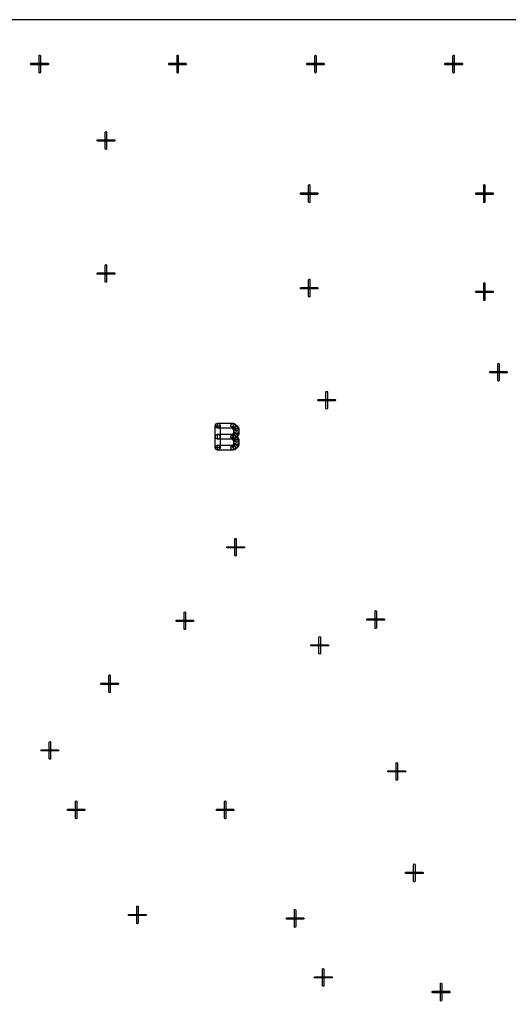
# Model space of a CAD drawing. Header units: millimetres. Extents: x 0 to 1189, y 35 to 806.
# Tile 15 of 17: x 729 to 777, y 510 to 609. Entities that reach past the tile are written whole.
import ezdxf

# ---------------------------------------------------------------- set-up
doc = ezdxf.new("R2010")
doc.units = ezdxf.units.MM
doc.layers.add('Pen 1', color=7, linetype='Continuous')

msp = doc.modelspace()

# ---------------------------------------------------------------- linework, layer by layer
at = {"layer": 'Pen 1', "color": 7, "lineweight": 30}
for points in [[(623.325, 608.725), (623.325, 449.2), (832.35, 449.2), (832.35, 608.725), (623.325, 608.725)], [(730.525, 605.125), (730.525, 605.175), (730.575, 605.2), (730.625, 605.175), (730.65, 605.125), (730.65, 603.475), (730.625, 603.425), (730.575, 603.4), (730.525, 603.425), (730.525, 603.475), (730.525, 605.125)], [(730.525, 605.125), (730.525, 605.175), (730.575, 605.2), (730.625, 605.175), (730.65, 605.125), (730.65, 603.475), (730.625, 603.425), (730.575, 603.4), (730.525, 603.425), (730.525, 603.475), (730.525, 605.125)], [(744.275, 605.125), (744.275, 605.175), (744.325, 605.2), (744.375, 605.175), (744.4, 605.125), (744.4, 603.475), (744.375, 603.425), (744.325, 603.4), (744.275, 603.425), (744.275, 603.475), (744.275, 605.125)], [(744.275, 605.125), (744.275, 605.175), (744.325, 605.2), (744.375, 605.175), (744.4, 605.125), (744.4, 603.475), (744.375, 603.425), (744.325, 603.4), (744.275, 603.425), (744.275, 603.475), (744.275, 605.125)], [(758.025, 605.125), (758.05, 605.175), (758.075, 605.2), (758.125, 605.175), (758.15, 605.125), (758.15, 603.475), (758.125, 603.425), (758.075, 603.4), (758.05, 603.425), (758.025, 603.475), (758.025, 605.125)], [(758.025, 605.125), (758.05, 605.175), (758.075, 605.2), (758.125, 605.175), (758.15, 605.125), (758.15, 603.475), (758.125, 603.425), (758.075, 603.4), (758.05, 603.425), (758.025, 603.475), (758.025, 605.125)], [(771.775, 605.125), (771.8, 605.175), (771.85, 605.2), (771.9, 605.175), (771.9, 605.125), (771.9, 603.475), (771.9, 603.425), (771.85, 603.4), (771.8, 603.425), (771.775, 603.475), (771.775, 605.125)], [(771.775, 605.125), (771.8, 605.175), (771.85, 605.2), (771.9, 605.175), (771.9, 605.125), (771.9, 603.475), (771.9, 603.425), (771.85, 603.4), (771.8, 603.425), (771.775, 603.475), (771.775, 605.125)], [(729.75, 604.225), (729.7, 604.25), (729.7, 604.3), (729.7, 604.35), (729.75, 604.375), (731.4, 604.375), (731.45, 604.35), (731.475, 604.3), (731.45, 604.25), (731.4, 604.225), (729.75, 604.225)], [(729.75, 604.225), (729.7, 604.25), (729.7, 604.3), (729.7, 604.35), (729.75, 604.375), (731.4, 604.375), (731.45, 604.35), (731.475, 604.3), (731.45, 604.25), (731.4, 604.225), (729.75, 604.225)], [(743.5, 604.225), (743.45, 604.25), (743.45, 604.3), (743.45, 604.35), (743.5, 604.375), (745.15, 604.375), (745.2, 604.35), (745.225, 604.3), (745.2, 604.25), (745.15, 604.225), (743.5, 604.225)], [(743.5, 604.225), (743.45, 604.25), (743.45, 604.3), (743.45, 604.35), (743.5, 604.375), (745.15, 604.375), (745.2, 604.35), (745.225, 604.3), (745.2, 604.25), (745.15, 604.225), (743.5, 604.225)], [(757.25, 604.225), (757.225, 604.25), (757.2, 604.3), (757.225, 604.35), (757.25, 604.375), (758.9, 604.375), (758.95, 604.35), (758.975, 604.3), (758.95, 604.25), (758.9, 604.225), (757.25, 604.225)], [(757.25, 604.225), (757.225, 604.25), (757.2, 604.3), (757.225, 604.35), (757.25, 604.375), (758.9, 604.375), (758.95, 604.35), (758.975, 604.3), (758.95, 604.25), (758.9, 604.225), (757.25, 604.225)], [(771.025, 604.225), (770.975, 604.25), (770.95, 604.3), (770.975, 604.35), (771.025, 604.375), (772.675, 604.375), (772.725, 604.35), (772.725, 604.3), (772.725, 604.25), (772.675, 604.225), (771.025, 604.225)], [(771.025, 604.225), (770.975, 604.25), (770.95, 604.3), (770.975, 604.35), (771.025, 604.375), (772.675, 604.375), (772.725, 604.35), (772.725, 604.3), (772.725, 604.25), (772.675, 604.225), (771.025, 604.225)], [(737.125, 597.5), (737.15, 597.55), (737.2, 597.575), (737.25, 597.55), (737.25, 597.5), (737.25, 595.85), (737.25, 595.8), (737.2, 595.775), (737.15, 595.8), (737.125, 595.85), (737.125, 597.5)], [(737.125, 597.5), (737.15, 597.55), (737.2, 597.575), (737.25, 597.55), (737.25, 597.5), (737.25, 595.85), (737.25, 595.8), (737.2, 595.775), (737.15, 595.8), (737.125, 595.85), (737.125, 597.5)], [(736.375, 596.6), (736.325, 596.625), (736.3, 596.675), (736.325, 596.725), (736.375, 596.75), (738.025, 596.75), (738.075, 596.725), (738.075, 596.675), (738.075, 596.625), (738.025, 596.6), (736.375, 596.6)], [(736.375, 596.6), (736.325, 596.625), (736.3, 596.675), (736.325, 596.725), (736.375, 596.75), (738.025, 596.75), (738.075, 596.725), (738.075, 596.675), (738.075, 596.625), (738.025, 596.6), (736.375, 596.6)], [(756.625, 591.3), (756.575, 591.325), (756.55, 591.375), (756.575, 591.425), (756.625, 591.45), (758.275, 591.45), (758.325, 591.425), (758.35, 591.375), (758.325, 591.325), (758.275, 591.3), (756.625, 591.3)], [(756.625, 591.3), (756.575, 591.325), (756.55, 591.375), (756.575, 591.425), (756.625, 591.45), (758.275, 591.45), (758.325, 591.425), (758.35, 591.375), (758.325, 591.325), (758.275, 591.3), (756.625, 591.3)], [(757.375, 592.2), (757.4, 592.25), (757.45, 592.275), (757.5, 592.25), (757.525, 592.2), (757.525, 590.55), (757.5, 590.5), (757.45, 590.475), (757.4, 590.5), (757.375, 590.55), (757.375, 592.2)], [(757.375, 592.2), (757.4, 592.25), (757.45, 592.275), (757.5, 592.25), (757.525, 592.2), (757.525, 590.55), (757.5, 590.5), (757.45, 590.475), (757.4, 590.5), (757.375, 590.55), (757.375, 592.2)], [(774.1, 591.3), (774.05, 591.325), (774.025, 591.375), (774.05, 591.425), (774.1, 591.45), (775.75, 591.45), (775.8, 591.425), (775.8, 591.375), (775.8, 591.325), (775.75, 591.3), (774.1, 591.3)], [(774.1, 591.3), (774.05, 591.325), (774.025, 591.375), (774.05, 591.425), (774.1, 591.45), (775.75, 591.45), (775.8, 591.425), (775.8, 591.375), (775.8, 591.325), (775.75, 591.3), (774.1, 591.3)], [(774.85, 592.2), (774.875, 592.25), (774.925, 592.275), (774.975, 592.25), (774.975, 592.2), (774.975, 590.55), (774.975, 590.5), (774.925, 590.475), (774.875, 590.5), (774.85, 590.55), (774.85, 592.2)], [(774.85, 592.2), (774.875, 592.25), (774.925, 592.275), (774.975, 592.25), (774.975, 592.2), (774.975, 590.55), (774.975, 590.5), (774.925, 590.475), (774.875, 590.5), (774.85, 590.55), (774.85, 592.2)], [(736.375, 583.35), (736.325, 583.35), (736.3, 583.4), (736.325, 583.45), (736.375, 583.475), (738.025, 583.475), (738.075, 583.45), (738.075, 583.4), (738.075, 583.35), (738.025, 583.35), (736.375, 583.35)], [(736.375, 583.35), (736.325, 583.35), (736.3, 583.4), (736.325, 583.45), (736.375, 583.475), (738.025, 583.475), (738.075, 583.45), (738.075, 583.4), (738.075, 583.35), (738.025, 583.35), (736.375, 583.35)], [(737.125, 584.225), (737.15, 584.275), (737.2, 584.3), (737.25, 584.275), (737.25, 584.225), (737.25, 582.575), (737.25, 582.525), (737.2, 582.525), (737.15, 582.525), (737.125, 582.575), (737.125, 584.225)], [(737.125, 584.225), (737.15, 584.275), (737.2, 584.3), (737.25, 584.275), (737.25, 584.225), (737.25, 582.575), (737.25, 582.525), (737.2, 582.525), (737.15, 582.525), (737.125, 582.575), (737.125, 584.225)], [(757.375, 582.775), (757.4, 582.825), (757.45, 582.825), (757.5, 582.825), (757.525, 582.775), (757.525, 581.125), (757.5, 581.075), (757.45, 581.05), (757.4, 581.075), (757.375, 581.125), (757.375, 582.775)], [(757.375, 582.775), (757.4, 582.825), (757.45, 582.825), (757.5, 582.825), (757.525, 582.775), (757.525, 581.125), (757.5, 581.075), (757.45, 581.05), (757.4, 581.075), (757.375, 581.125), (757.375, 582.775)], [(774.85, 582.425), (774.875, 582.475), (774.925, 582.475), (774.975, 582.475), (774.975, 582.425), (774.975, 580.775), (774.975, 580.725), (774.925, 580.7), (774.875, 580.725), (774.85, 580.775), (774.85, 582.425)], [(774.85, 582.425), (774.875, 582.475), (774.925, 582.475), (774.975, 582.475), (774.975, 582.425), (774.975, 580.775), (774.975, 580.725), (774.925, 580.7), (774.875, 580.725), (774.85, 580.775), (774.85, 582.425)], [(756.625, 581.875), (756.575, 581.9), (756.55, 581.95), (756.575, 582), (756.625, 582), (758.275, 582), (758.325, 582), (758.35, 581.95), (758.325, 581.9), (758.275, 581.875), (756.625, 581.875)], [(756.625, 581.875), (756.575, 581.9), (756.55, 581.95), (756.575, 582), (756.625, 582), (758.275, 582), (758.325, 582), (758.35, 581.95), (758.325, 581.9), (758.275, 581.875), (756.625, 581.875)], [(774.1, 581.525), (774.05, 581.55), (774.025, 581.6), (774.05, 581.65), (774.1, 581.65), (775.75, 581.65), (775.8, 581.65), (775.8, 581.6), (775.8, 581.55), (775.75, 581.525), (774.1, 581.525)], [(774.1, 581.525), (774.05, 581.55), (774.025, 581.6), (774.05, 581.65), (774.1, 581.65), (775.75, 581.65), (775.8, 581.65), (775.8, 581.6), (775.8, 581.55), (775.75, 581.525), (774.1, 581.525)], [(776.25, 574.375), (776.275, 574.425), (776.3, 574.45), (776.35, 574.425), (776.375, 574.375), (776.375, 572.725), (776.35, 572.675), (776.3, 572.675), (776.275, 572.675), (776.25, 572.725), (776.25, 574.375)], [(776.25, 574.375), (776.275, 574.425), (776.3, 574.45), (776.35, 574.425), (776.375, 574.375), (776.375, 572.725), (776.35, 572.675), (776.3, 572.675), (776.275, 572.675), (776.25, 572.725), (776.25, 574.375)], [(775.475, 573.5), (775.45, 573.5), (775.425, 573.55), (775.45, 573.6), (775.475, 573.625), (777.125, 573.625), (777.175, 573.6), (777.2, 573.55), (777.175, 573.5), (777.125, 573.5), (775.475, 573.5)], [(775.475, 573.5), (775.45, 573.5), (775.425, 573.55), (775.45, 573.6), (775.475, 573.625), (777.125, 573.625), (777.175, 573.6), (777.2, 573.55), (777.175, 573.5), (777.125, 573.5), (775.475, 573.5)], [(758.375, 570.7), (758.325, 570.725), (758.3, 570.775), (758.325, 570.8), (758.375, 570.825), (760.025, 570.825), (760.075, 570.8), (760.1, 570.775), (760.075, 570.725), (760.025, 570.7), (758.375, 570.7)], [(758.375, 570.7), (758.325, 570.725), (758.3, 570.775), (758.325, 570.8), (758.375, 570.825), (760.025, 570.825), (760.075, 570.8), (760.1, 570.775), (760.075, 570.725), (760.025, 570.7), (758.375, 570.7)], [(759.125, 571.6), (759.15, 571.625), (759.2, 571.65), (759.25, 571.625), (759.275, 571.6), (759.275, 569.95), (759.25, 569.9), (759.2, 569.875), (759.15, 569.9), (759.125, 569.95), (759.125, 571.6)], [(759.125, 571.6), (759.15, 571.625), (759.2, 571.65), (759.25, 571.625), (759.275, 571.6), (759.275, 569.95), (759.25, 569.9), (759.2, 569.875), (759.15, 569.9), (759.125, 569.95), (759.125, 571.6)], [(748.575, 568.225), (748.5, 568.05), (748.325, 567.975), (748.15, 568.05), (748.075, 568.225), (748.15, 568.4), (748.325, 568.475), (748.5, 568.4), (748.575, 568.225)], [(748.325, 565.775), (748.15, 565.85), (748.075, 566.025), (748.075, 568.225), (748.15, 568.4), (748.325, 568.475), (749.875, 568.475), (750.05, 568.4), (750.375, 568.125), (750.45, 567.975), (750.45, 567.95), (750.45, 567.4), (750.375, 567.225), (750.375, 567.2), (750.275, 567.125), (750.375, 567.025), (750.45, 566.875), (750.45, 566.85), (750.45, 566.3), (750.375, 566.125), (750.375, 566.1), (750.05, 565.825), (749.875, 565.775), (748.325, 565.775)], [(748.575, 566.025), (748.075, 566.025), (748.075, 568.225), (748.575, 568.225), (748.575, 566.025)], [(748.325, 567.975), (748.325, 568.475), (749.875, 568.475), (749.875, 567.975), (748.325, 567.975)], [(748.575, 567.375), (749.8, 567.375), (749.95, 567.5), (749.95, 567.825), (749.8, 567.975), (748.575, 567.975), (748.575, 567.375)], [(750.125, 568.225), (750.05, 568.05), (749.875, 567.975), (749.7, 568.05), (749.65, 568.225), (749.7, 568.4), (749.875, 568.475), (750.05, 568.4), (750.125, 568.225)], [(749.725, 568.025), (750.05, 568.4), (750.375, 568.125), (750.05, 567.75), (749.725, 568.025)], [(750.45, 567.95), (750.375, 567.775), (750.2, 567.7), (750.025, 567.775), (749.95, 567.95), (750.025, 568.125), (750.2, 568.2), (750.375, 568.125), (750.45, 567.95)], [(749.95, 567.95), (750.45, 567.95), (750.45, 567.4), (749.95, 567.4), (749.95, 567.95)], [(748.575, 567.125), (748.5, 566.95), (748.325, 566.875), (748.15, 566.95), (748.075, 567.125), (748.15, 567.3), (748.325, 567.375), (748.5, 567.3), (748.575, 567.125)], [(748.325, 566.875), (748.325, 567.375), (749.875, 567.375), (749.875, 566.875), (748.325, 566.875)], [(748.575, 566.275), (749.8, 566.275), (749.95, 566.4), (749.95, 566.725), (749.8, 566.875), (748.575, 566.875), (748.575, 566.275)], [(750.125, 567.125), (750.05, 566.95), (749.875, 566.875), (749.7, 566.95), (749.65, 567.125), (749.7, 567.3), (749.875, 567.375), (750.05, 567.3), (750.125, 567.125)], [(750.125, 567.125), (750.05, 566.95), (749.875, 566.875), (749.7, 566.95), (749.65, 567.125), (749.7, 567.3), (749.875, 567.375), (750.05, 567.3), (750.125, 567.125)], [(750.05, 567.575), (750.375, 567.2), (750.05, 566.925), (749.725, 567.3), (750.05, 567.575)], [(749.725, 566.925), (750.05, 567.3), (750.375, 567.025), (750.05, 566.65), (749.725, 566.925)], [(750.45, 567.4), (750.375, 567.225), (750.2, 567.15), (750.025, 567.225), (749.95, 567.4), (750.025, 567.575), (750.2, 567.65), (750.375, 567.575), (750.45, 567.4)], [(750.45, 566.85), (750.375, 566.675), (750.2, 566.6), (750.025, 566.675), (749.95, 566.85), (750.025, 567.025), (750.2, 567.1), (750.375, 567.025), (750.45, 566.85)], [(749.95, 566.85), (750.45, 566.85), (750.45, 566.3), (749.95, 566.3), (749.95, 566.85)], [(748.575, 566.025), (748.5, 565.85), (748.325, 565.775), (748.15, 565.85), (748.075, 566.025), (748.15, 566.2), (748.325, 566.275), (748.5, 566.2), (748.575, 566.025)], [(748.575, 566.025), (748.5, 565.85), (748.325, 565.775), (748.15, 565.85), (748.075, 566.025), (748.15, 566.2), (748.325, 566.275), (748.5, 566.2), (748.575, 566.025)], [(749.875, 566.275), (749.875, 565.775), (748.325, 565.775), (748.325, 566.275), (749.875, 566.275)], [(750.125, 566.025), (750.05, 565.85), (749.875, 565.775), (749.7, 565.85), (749.65, 566.025), (749.7, 566.2), (749.875, 566.275), (750.05, 566.2), (750.125, 566.025)], [(750.05, 566.475), (750.375, 566.1), (750.05, 565.825), (749.725, 566.2), (750.05, 566.475)], [(750.45, 566.3), (750.375, 566.125), (750.2, 566.05), (750.025, 566.125), (749.95, 566.3), (750.025, 566.475), (750.2, 566.55), (750.375, 566.475), (750.45, 566.3)], [(750.05, 556.925), (750.075, 556.975), (750.125, 556.975), (750.15, 556.975), (750.175, 556.925), (750.175, 555.275), (750.15, 555.225), (750.125, 555.2), (750.075, 555.225), (750.05, 555.275), (750.05, 556.925)], [(750.05, 556.925), (750.075, 556.975), (750.125, 556.975), (750.15, 556.975), (750.175, 556.925), (750.175, 555.275), (750.15, 555.225), (750.125, 555.2), (750.075, 555.225), (750.05, 555.275), (750.05, 556.925)], [(749.3, 556.025), (749.25, 556.05), (749.225, 556.1), (749.25, 556.15), (749.3, 556.15), (750.95, 556.15), (751, 556.15), (751, 556.1), (751, 556.05), (750.95, 556.025), (749.3, 556.025)], [(749.3, 556.025), (749.25, 556.05), (749.225, 556.1), (749.25, 556.15), (749.3, 556.15), (750.95, 556.15), (751, 556.15), (751, 556.1), (751, 556.05), (750.95, 556.025), (749.3, 556.025)], [(744.975, 549.575), (745, 549.625), (745.05, 549.65), (745.1, 549.625), (745.125, 549.575), (745.125, 547.925), (745.1, 547.875), (745.05, 547.875), (745, 547.875), (744.975, 547.925), (744.975, 549.575)], [(744.975, 549.575), (745, 549.625), (745.05, 549.65), (745.1, 549.625), (745.125, 549.575), (745.125, 547.925), (745.1, 547.875), (745.05, 547.875), (745, 547.875), (744.975, 547.925), (744.975, 549.575)], [(764.025, 549.7), (764.025, 549.75), (764.075, 549.775), (764.125, 549.75), (764.15, 549.7), (764.15, 548.05), (764.125, 548), (764.075, 548), (764.025, 548), (764.025, 548.05), (764.025, 549.7)], [(764.025, 549.7), (764.025, 549.75), (764.075, 549.775), (764.125, 549.75), (764.15, 549.7), (764.15, 548.05), (764.125, 548), (764.075, 548), (764.025, 548), (764.025, 548.05), (764.025, 549.7)], [(744.225, 548.7), (744.175, 548.7), (744.15, 548.75), (744.175, 548.8), (744.225, 548.825), (745.875, 548.825), (745.925, 548.8), (745.95, 548.75), (745.925, 548.7), (745.875, 548.7), (744.225, 548.7)], [(744.225, 548.7), (744.175, 548.7), (744.15, 548.75), (744.175, 548.8), (744.225, 548.825), (745.875, 548.825), (745.925, 548.8), (745.95, 548.75), (745.925, 548.7), (745.875, 548.7), (744.225, 548.7)], [(763.25, 548.825), (763.2, 548.825), (763.2, 548.875), (763.2, 548.925), (763.25, 548.95), (764.9, 548.95), (764.95, 548.925), (764.975, 548.875), (764.95, 548.825), (764.9, 548.825), (763.25, 548.825)], [(763.25, 548.825), (763.2, 548.825), (763.2, 548.875), (763.2, 548.925), (763.25, 548.95), (764.9, 548.95), (764.95, 548.925), (764.975, 548.875), (764.95, 548.825), (764.9, 548.825), (763.25, 548.825)], [(758.425, 547.125), (758.45, 547.175), (758.5, 547.2), (758.55, 547.175), (758.575, 547.125), (758.575, 545.475), (758.55, 545.45), (758.5, 545.425), (758.45, 545.45), (758.425, 545.475), (758.425, 547.125)], [(758.425, 547.125), (758.45, 547.175), (758.5, 547.2), (758.55, 547.175), (758.575, 547.125), (758.575, 545.475), (758.55, 545.45), (758.5, 545.425), (758.45, 545.45), (758.425, 545.475), (758.425, 547.125)], [(757.675, 546.25), (757.625, 546.275), (757.6, 546.3), (757.625, 546.35), (757.675, 546.375), (759.325, 546.375), (759.375, 546.35), (759.4, 546.3), (759.375, 546.275), (759.325, 546.25), (757.675, 546.25)], [(757.675, 546.25), (757.625, 546.275), (757.6, 546.3), (757.625, 546.35), (757.675, 546.375), (759.325, 546.375), (759.375, 546.35), (759.4, 546.3), (759.375, 546.275), (759.325, 546.25), (757.675, 546.25)], [(737.475, 543.3), (737.5, 543.35), (737.55, 543.375), (737.6, 543.35), (737.6, 543.3), (737.6, 541.65), (737.6, 541.6), (737.55, 541.575), (737.5, 541.6), (737.475, 541.65), (737.475, 543.3)], [(737.475, 543.3), (737.5, 543.35), (737.55, 543.375), (737.6, 543.35), (737.6, 543.3), (737.6, 541.65), (737.6, 541.6), (737.55, 541.575), (737.5, 541.6), (737.475, 541.65), (737.475, 543.3)], [(736.725, 542.4), (736.675, 542.425), (736.65, 542.475), (736.675, 542.525), (736.725, 542.55), (738.375, 542.55), (738.425, 542.525), (738.425, 542.475), (738.425, 542.425), (738.375, 542.4), (736.725, 542.4)], [(736.725, 542.4), (736.675, 542.425), (736.65, 542.475), (736.675, 542.525), (736.725, 542.55), (738.375, 542.55), (738.425, 542.525), (738.425, 542.475), (738.425, 542.425), (738.375, 542.4), (736.725, 542.4)], [(731.525, 536.65), (731.55, 536.7), (731.6, 536.725), (731.65, 536.7), (731.675, 536.65), (731.675, 535), (731.65, 534.95), (731.6, 534.95), (731.55, 534.95), (731.525, 535), (731.525, 536.65)], [(731.525, 536.65), (731.55, 536.7), (731.6, 536.725), (731.65, 536.7), (731.675, 536.65), (731.675, 535), (731.65, 534.95), (731.6, 534.95), (731.55, 534.95), (731.525, 535), (731.525, 536.65)], [(730.775, 535.775), (730.725, 535.775), (730.7, 535.825), (730.725, 535.875), (730.775, 535.9), (732.425, 535.9), (732.475, 535.875), (732.5, 535.825), (732.475, 535.775), (732.425, 535.775), (730.775, 535.775)], [(730.775, 535.775), (730.725, 535.775), (730.7, 535.825), (730.725, 535.875), (730.775, 535.9), (732.425, 535.9), (732.475, 535.875), (732.5, 535.825), (732.475, 535.775), (732.425, 535.775), (730.775, 535.775)], [(766.125, 534.55), (766.125, 534.6), (766.175, 534.625), (766.225, 534.6), (766.25, 534.55), (766.25, 532.9), (766.225, 532.875), (766.175, 532.85), (766.125, 532.875), (766.125, 532.9), (766.125, 534.55)], [(766.125, 534.55), (766.125, 534.6), (766.175, 534.625), (766.225, 534.6), (766.25, 534.55), (766.25, 532.9), (766.225, 532.875), (766.175, 532.85), (766.125, 532.875), (766.125, 532.9), (766.125, 534.55)], [(765.35, 533.675), (765.3, 533.7), (765.3, 533.725), (765.3, 533.775), (765.35, 533.8), (767, 533.8), (767.05, 533.775), (767.075, 533.725), (767.05, 533.7), (767, 533.675), (765.35, 533.675)], [(765.35, 533.675), (765.3, 533.7), (765.3, 533.725), (765.3, 533.775), (765.35, 533.8), (767, 533.8), (767.05, 533.775), (767.075, 533.725), (767.05, 533.7), (767, 533.675), (765.35, 533.675)], [(734.15, 530.725), (734.175, 530.775), (734.225, 530.8), (734.275, 530.775), (734.3, 530.725), (734.3, 529.075), (734.275, 529.025), (734.225, 529), (734.175, 529.025), (734.15, 529.075), (734.15, 530.725)], [(734.15, 530.725), (734.175, 530.775), (734.225, 530.8), (734.275, 530.775), (734.3, 530.725), (734.3, 529.075), (734.275, 529.025), (734.225, 529), (734.175, 529.025), (734.15, 529.075), (734.15, 530.725)], [(749, 530.725), (749.025, 530.775), (749.075, 530.8), (749.125, 530.775), (749.125, 530.725), (749.125, 529.075), (749.125, 529.025), (749.075, 529), (749.025, 529.025), (749, 529.075), (749, 530.725)], [(749, 530.725), (749.025, 530.775), (749.075, 530.8), (749.125, 530.775), (749.125, 530.725), (749.125, 529.075), (749.125, 529.025), (749.075, 529), (749.025, 529.025), (749, 529.075), (749, 530.725)], [(733.4, 529.825), (733.35, 529.85), (733.325, 529.9), (733.35, 529.95), (733.4, 529.975), (735.05, 529.975), (735.1, 529.95), (735.125, 529.9), (735.1, 529.85), (735.05, 529.825), (733.4, 529.825)], [(733.4, 529.825), (733.35, 529.85), (733.325, 529.9), (733.35, 529.95), (733.4, 529.975), (735.05, 529.975), (735.1, 529.95), (735.125, 529.9), (735.1, 529.85), (735.05, 529.825), (733.4, 529.825)], [(748.25, 529.825), (748.2, 529.85), (748.175, 529.9), (748.2, 529.95), (748.25, 529.975), (749.9, 529.975), (749.95, 529.95), (749.95, 529.9), (749.95, 529.85), (749.9, 529.825), (748.25, 529.825)], [(748.25, 529.825), (748.2, 529.85), (748.175, 529.9), (748.2, 529.95), (748.25, 529.975), (749.9, 529.975), (749.95, 529.95), (749.95, 529.9), (749.95, 529.85), (749.9, 529.825), (748.25, 529.825)], [(767.1, 523.55), (767.05, 523.55), (767.025, 523.6), (767.05, 523.65), (767.1, 523.675), (768.75, 523.675), (768.8, 523.65), (768.825, 523.6), (768.8, 523.55), (768.75, 523.55), (767.1, 523.55)], [(767.1, 523.55), (767.05, 523.55), (767.025, 523.6), (767.05, 523.65), (767.1, 523.675), (768.75, 523.675), (768.8, 523.65), (768.825, 523.6), (768.8, 523.55), (768.75, 523.55), (767.1, 523.55)], [(767.85, 524.425), (767.875, 524.475), (767.925, 524.5), (767.975, 524.475), (768, 524.425), (768, 522.775), (767.975, 522.725), (767.925, 522.725), (767.875, 522.725), (767.85, 522.775), (767.85, 524.425)], [(767.85, 524.425), (767.875, 524.475), (767.925, 524.5), (767.975, 524.475), (768, 524.425), (768, 522.775), (767.975, 522.725), (767.925, 522.725), (767.875, 522.725), (767.85, 522.775), (767.85, 524.425)], [(740.275, 520.25), (740.275, 520.3), (740.325, 520.3), (740.375, 520.3), (740.4, 520.25), (740.4, 518.6), (740.375, 518.55), (740.325, 518.525), (740.275, 518.55), (740.275, 518.6), (740.275, 520.25)], [(740.275, 520.25), (740.275, 520.3), (740.325, 520.3), (740.375, 520.3), (740.4, 520.25), (740.4, 518.6), (740.375, 518.55), (740.325, 518.525), (740.275, 518.55), (740.275, 518.6), (740.275, 520.25)], [(755.975, 519.9), (756, 519.95), (756.05, 519.95), (756.1, 519.95), (756.125, 519.9), (756.125, 518.25), (756.1, 518.2), (756.05, 518.175), (756, 518.2), (755.975, 518.25), (755.975, 519.9)], [(755.975, 519.9), (756, 519.95), (756.05, 519.95), (756.1, 519.95), (756.125, 519.9), (756.125, 518.25), (756.1, 518.2), (756.05, 518.175), (756, 518.2), (755.975, 518.25), (755.975, 519.9)], [(739.5, 519.35), (739.45, 519.375), (739.45, 519.425), (739.45, 519.475), (739.5, 519.475), (741.15, 519.475), (741.2, 519.475), (741.225, 519.425), (741.2, 519.375), (741.15, 519.35), (739.5, 519.35)], [(739.5, 519.35), (739.45, 519.375), (739.45, 519.425), (739.45, 519.475), (739.5, 519.475), (741.15, 519.475), (741.2, 519.475), (741.225, 519.425), (741.2, 519.375), (741.15, 519.35), (739.5, 519.35)], [(755.225, 519), (755.175, 519.025), (755.15, 519.075), (755.175, 519.125), (755.225, 519.125), (756.875, 519.125), (756.925, 519.125), (756.95, 519.075), (756.925, 519.025), (756.875, 519), (755.225, 519)], [(755.225, 519), (755.175, 519.025), (755.15, 519.075), (755.175, 519.125), (755.225, 519.125), (756.875, 519.125), (756.925, 519.125), (756.95, 519.075), (756.925, 519.025), (756.875, 519), (755.225, 519)], [(758.775, 514.025), (758.8, 514.05), (758.85, 514.075), (758.9, 514.05), (758.925, 514.025), (758.925, 512.35), (758.9, 512.325), (758.85, 512.3), (758.8, 512.325), (758.775, 512.35), (758.775, 514.025)], [(758.775, 514.025), (758.8, 514.05), (758.85, 514.075), (758.9, 514.05), (758.925, 514.025), (758.925, 512.35), (758.9, 512.325), (758.85, 512.3), (758.8, 512.325), (758.775, 512.35), (758.775, 514.025)], [(758.025, 513.125), (757.975, 513.15), (757.95, 513.175), (757.975, 513.225), (758.025, 513.25), (759.675, 513.25), (759.725, 513.225), (759.75, 513.175), (759.725, 513.15), (759.675, 513.125), (758.025, 513.125)], [(758.025, 513.125), (757.975, 513.15), (757.95, 513.175), (757.975, 513.225), (758.025, 513.25), (759.675, 513.25), (759.725, 513.225), (759.75, 513.175), (759.725, 513.15), (759.675, 513.125), (758.025, 513.125)], [(769.775, 511.65), (769.725, 511.675), (769.725, 511.725), (769.725, 511.775), (769.775, 511.8), (771.425, 511.8), (771.475, 511.775), (771.5, 511.725), (771.475, 511.675), (771.425, 511.65), (769.775, 511.65)], [(769.775, 511.65), (769.725, 511.675), (769.725, 511.725), (769.725, 511.775), (769.775, 511.8), (771.425, 511.8), (771.475, 511.775), (771.5, 511.725), (771.475, 511.675), (771.425, 511.65), (769.775, 511.65)], [(770.55, 512.55), (770.55, 512.6), (770.6, 512.625), (770.65, 512.6), (770.675, 512.55), (770.675, 510.9), (770.65, 510.85), (770.6, 510.825), (770.55, 510.85), (770.55, 510.9), (770.55, 512.55)], [(770.55, 512.55), (770.55, 512.6), (770.6, 512.625), (770.65, 512.6), (770.675, 512.55), (770.675, 510.9), (770.65, 510.85), (770.6, 510.825), (770.55, 510.85), (770.55, 510.9), (770.55, 512.55)]]:
    msp.add_lwpolyline(points, dxfattribs=at)

doc.saveas('drawing.dxf')
